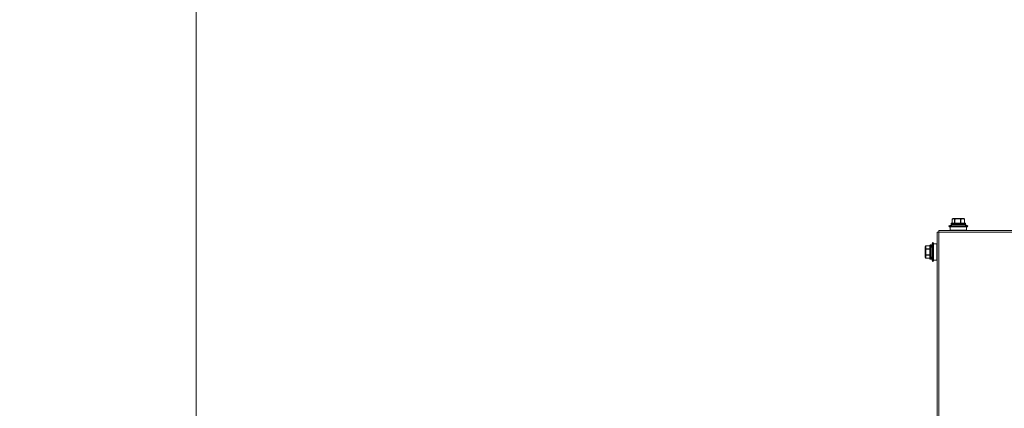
# Model space of a CAD drawing. Header units: millimetres. Extents: x -3034 to 546681, y -100001 to 133386.
# Tile 68 of 124: x 86403 to 87131, y -14740 to -14452. Entities that reach past the tile are written whole.
import ezdxf
from ezdxf.lldxf.tags import DXFTag

# ---------------------------------------------------------------- set-up
doc = ezdxf.new("R2010")
doc.units = ezdxf.units.MM
doc.linetypes.add('ACAD_ISO03W100', pattern=[150, 60, -90])
for name, color, linetype in [('___INST__AR_podstawy', 3, 'Continuous'), ('ELEK CIENKIE', 80, 'Continuous'), ('ELEK ODGROMÓWKA', 214, 'Continuous')]:
    doc.layers.add(name, color=color, linetype=linetype)
doc.layers.add('A-widok', color=7, linetype='Continuous', lineweight=15)
tags = doc.linetypes.add('DASH', pattern=[15, 10, -5]).pattern_tags.tags
tags[6:7] = [DXFTag(74, 4), DXFTag(75, 0), DXFTag(340, '0'), DXFTag(46, 0.0), DXFTag(50, 0.0), DXFTag(44, 0.0), DXFTag(45, 0.0)]
tags[4:5] = [DXFTag(74, 4), DXFTag(75, 0), DXFTag(340, '0'), DXFTag(46, 0.0), DXFTag(50, 0.0), DXFTag(44, 0.0), DXFTag(45, 0.0)]

# ---------------------------------------------------------------- blocks, each defined once
blk = doc.blocks.new('iglice')
at = {"layer": 'ELEK CIENKIE', "color": 232, "linetype": 'ACAD_ISO03W100', "ltscale": 3}
blk.add_circle((-27813.9, 9135.33), 7540, dxfattribs=at)
blk = doc.blocks.new('wentDACH')
at = {"color": 8, "linetype": 'Continuous', "lineweight": 9}
for p, q in [((-98941.7, 28801.21), (-98941.67, 28801.21)), ((-98941.7, 28798.31), (-98941.7, 28801.21)), ((-98941.67, 28798.31), (-98941.67, 28801.21)), ((-98941.58, 28801.45), (-98941.53, 28801.48)), ((-98941.58, 28801.45), (-98941.57, 28801.45)), ((-98941.53, 28801.48), (-98941.46, 28801.53)), ((-98941.46, 28801.53), (-98941.4, 28801.57)), ((-98941.4, 28801.57), (-98941.34, 28801.61)), ((-98940.34, 28801.41), (-98941.35, 28801.41)), ((-98941.34, 28801.61), (-98941.32, 28801.62)), ((-98941.23, 28801.67), (-98941.32, 28801.62)), ((-98941.23, 28801.67), (-98941.22, 28801.67)), ((-98941.23, 28801.67), (-98941.22, 28801.67)), ((-98941.23, 28801.67), (-98941.22, 28801.67)), ((-98933.24, 28801.71), (-98941.08, 28801.71)), ((-98938.97, 28801.67), (-98940.18, 28801.67)), ((-98940.02, 28801.21), (-98939.78, 28801.21)), ((-98940.02, 28798.31), (-98940.02, 28801.21)), ((-98939.78, 28798.31), (-98939.78, 28801.21)), ((-98936.37, 28801.41), (-98938.94, 28801.41)), ((-98934.91, 28801.67), (-98936.31, 28801.67)), ((-98935.54, 28801.21), (-98935.26, 28801.21)), ((-98935.54, 28798.31), (-98935.54, 28801.21)), ((-98935.26, 28798.31), (-98935.26, 28801.21)), ((-98934.75, 28801.41), (-98933.19, 28801.41)), ((-98933.29, 28801.67), (-98933.09, 28801.67)), ((-98933.09, 28801.67), (-98932.99, 28801.62)), ((-98932.99, 28801.62), (-98932.98, 28801.61)), ((-98932.99, 28801.62), (-98932.99, 28801.62)), ((-98932.98, 28801.61), (-98932.91, 28801.57)), ((-98932.91, 28801.57), (-98932.85, 28801.53)), ((-98932.85, 28801.53), (-98932.79, 28801.48)), ((-98932.79, 28801.48), (-98932.74, 28801.45)), ((-98932.74, 28801.45), (-98932.77, 28801.47)), ((-98932.74, 28801.45), (-98932.74, 28801.45)), ((-98932.68, 28801.21), (-98932.62, 28801.21)), ((-98932.68, 28798.31), (-98932.68, 28801.21)), ((-98932.62, 28798.31), (-98932.62, 28801.21)), ((-98951.66, 28791.71), (-98952.86, 28791.71)), ((-98952.86, 27944.11), (-98952.86, 28791.71)), ((-98951.66, 28792.91), (-97905.36, 28792.91)), ((-98951.66, 28791.71), (-98951.66, 28792.91)), ((-98951.66, 28791.71), (-97905.36, 28791.71)), ((-98951.66, 27944.11), (-98951.66, 28791.71)), ((-98930.16, 28796.39), (-98944.16, 28796.39)), ((-98944.16, 28796.39), (-98943.89, 28795.63)), ((-98930.42, 28795.63), (-98943.89, 28795.63)), ((-98943.16, 28795.63), (-98943.16, 28793.21)), ((-98931.16, 28793.21), (-98943.16, 28793.21)), ((-98931.91, 28798.01), (-98942.41, 28798.01)), ((-98942.41, 28798.01), (-98942.41, 28797.71)), ((-98942.41, 28797.71), (-98931.91, 28797.71)), ((-98932.21, 28798.31), (-98942.11, 28798.31)), ((-98942.11, 28797.41), (-98932.21, 28797.41)), ((-98931.91, 28798.01), (-98931.91, 28797.71)), ((-98931.16, 28795.63), (-98931.16, 28793.21)), ((-98930.16, 28796.39), (-98930.42, 28795.63)), ((-98961.66, 28772.99), (-98961.66, 28780.83)), ((-98961.66, 28778.2), (-98961.36, 28778.2)), ((-98961.62, 28780.98), (-98961.41, 28781.33)), ((-98961.62, 28780.91), (-98961.62, 28780.98)), ((-98961.62, 28779.57), (-98961.62, 28778.25)), ((-98961.36, 28778.2), (-98961.62, 28778.25)), ((-98961.15, 28779.05), (-98961.41, 28779.12)), ((-98961.36, 28779.73), (-98961.36, 28781.02)), ((-98961.36, 28778.2), (-98961.36, 28775.62)), ((-98958.26, 28781.48), (-98961.15, 28781.48)), ((-98961.15, 28781.44), (-98961.15, 28781.48)), ((-98958.26, 28781.44), (-98961.15, 28781.44)), ((-98958.26, 28779.31), (-98961.15, 28779.31)), ((-98961.15, 28779.05), (-98961.15, 28779.31)), ((-98958.26, 28779.05), (-98961.15, 28779.05)), ((-98958.26, 28781.86), (-98958.26, 28771.96)), ((-98957.96, 28782.16), (-98957.66, 28782.16)), ((-98957.96, 28782.16), (-98957.96, 28771.66)), ((-98957.66, 28771.66), (-98957.66, 28782.16)), ((-98957.36, 28771.96), (-98957.36, 28781.86)), ((-98956.34, 28783.91), (-98955.58, 28783.64)), ((-98956.34, 28769.91), (-98956.34, 28783.91)), ((-98955.58, 28770.18), (-98955.58, 28783.64)), ((-98955.58, 28782.91), (-98953.16, 28782.91)), ((-98953.16, 28770.91), (-98953.16, 28782.91)), ((-98961.36, 28775.62), (-98961.66, 28775.62)), ((-98961.62, 28775.57), (-98961.62, 28774.26)), ((-98961.62, 28772.84), (-98961.62, 28772.91)), ((-98961.62, 28772.84), (-98961.41, 28772.49)), ((-98961.15, 28774.77), (-98961.41, 28774.7)), ((-98961.36, 28774.09), (-98961.36, 28772.8)), ((-98958.26, 28774.77), (-98961.15, 28774.77)), ((-98961.15, 28774.51), (-98961.15, 28774.77)), ((-98958.26, 28774.51), (-98961.15, 28774.51)), ((-98958.26, 28772.38), (-98961.15, 28772.38)), ((-98961.15, 28772.34), (-98961.15, 28772.38)), ((-98958.26, 28772.34), (-98961.15, 28772.34)), ((-98957.96, 28771.66), (-98957.66, 28771.66)), ((-98956.34, 28769.91), (-98955.58, 28770.18)), ((-98955.58, 28770.91), (-98953.16, 28770.91))]:
    blk.add_line(p, q, dxfattribs=at)
for centre, radius, start, end in [((-98941.4, 28801.21), 0.3, 126.42381, 180), ((-98941.4, 28801.24), 0.277, 175.84074, 186.93359), ((-98941.43, 28801.26), 0.241, 128.5817, 130.95248), ((-98941.43, 28801.26), 0.238, 126.6784, 128.58145), ((-98940.48, 28800.16), 1.69, 116.32917, 120.0415), ((-98941.08, 28801.41), 0.3, 90, 120), ((-98941.07, 28801.46), 0.252, 90.00108, 91.70026), ((-98933.24, 28801.41), 0.3, 60, 90), ((-98932.92, 28801.21), 0.3, 0, 53.57619), ((-98937.16, 28776.63), 20.96, 97.53907, 109.50988), ((-98942.11, 28798.01), 0.3, 90, 180), ((-98942.11, 28797.71), 0.3, 180, 270), ((-98937.16, 28776.63), 20.96, 70.49012, 82.46093), ((-98932.21, 28798.01), 0.3, 0, 90), ((-98932.21, 28797.71), 0.3, 270, 0), ((-98961.36, 28780.83), 0.3, 150, 180), ((-98961.43, 28780.76), 0.226, 170.36621, 179.96619), ((-98961.37, 28780.76), 0.29, 174.90777, 179.99503), ((-98961.43, 28780.76), 0.231, 160.90249, 170.36362), ((-98959.39, 28780.07), 2.38, 157.81943, 159.38354), ((-98961.15, 28781.18), 0.3, 90, 150), ((-98957.96, 28781.86), 0.3, 90, 180), ((-98957.66, 28781.86), 0.3, 0, 90), ((-98936.58, 28776.91), 20.96, 160.49012, 172.46093), ((-98961.37, 28773.06), 0.29, 180.0037, 184.59974), ((-98961.43, 28773.06), 0.226, 180.04026, 190.19775), ((-98961.37, 28773.06), 0.291, 184.60668, 194.43009), ((-98961.36, 28772.99), 0.3, 180, 210), ((-98961.43, 28773.06), 0.232, 190.201, 200.26092), ((-98961.36, 28773.06), 0.293, 194.49254, 210.41502), ((-98978.7, 28865.9), 91.94, 280.70559, 280.87042), ((-98959.37, 28773.76), 2.41, 200.61012, 202.16935), ((-98961.15, 28772.64), 0.3, 210, 270), ((-98957.96, 28771.96), 0.3, 180, 270), ((-98957.66, 28771.96), 0.3, 270, 0), ((-98936.58, 28776.91), 20.96, 187.53907, 199.50988)]:
    blk.add_arc(centre, radius, start, end, dxfattribs=at)
for points, knots in [([(-98941.67, 28801.26), (-98941.67, 28801.29), (-98941.66, 28801.36), (-98941.61, 28801.42), (-98941.59, 28801.44)], [0, 0, 0, 0, 0.508798, 1, 1, 1, 1]), ([(-98941.67, 28801.21), (-98941.65, 28801.23), (-98941.54, 28801.3), (-98941.43, 28801.37), (-98941.35, 28801.41)], [0, 0, 0, 0, 0.258622, 1, 1, 1, 1]), ([(-98941.35, 28801.41), (-98941.35, 28801.45), (-98941.33, 28801.53), (-98941.27, 28801.62), (-98941.18, 28801.69), (-98941.11, 28801.71), (-98941.08, 28801.71)], [0, 0, 0, 0, 0.259185, 0.513105, 0.759396, 1, 1, 1, 1]), ([(-98941.22, 28801.67), (-98941.26, 28801.65), (-98941.33, 28801.57), (-98941.35, 28801.46), (-98941.35, 28801.41)], [0, 0, 0, 0, 0.487682, 1, 1, 1, 1]), ([(-98940.07, 28801.71), (-98940.1, 28801.71), (-98940.18, 28801.69), (-98940.27, 28801.63), (-98940.33, 28801.53), (-98940.34, 28801.45), (-98940.34, 28801.41)], [0, 0, 0, 0, 0.240697, 0.486978, 0.740875, 1, 1, 1, 1]), ([(-98940.34, 28801.41), (-98940.34, 28801.44), (-98940.33, 28801.49), (-98940.29, 28801.56), (-98940.24, 28801.63), (-98940.2, 28801.66), (-98940.18, 28801.67)], [0, 0, 0, 0, 0.250406, 0.503254, 0.75404, 1, 1, 1, 1]), ([(-98940.34, 28801.41), (-98940.31, 28801.4), (-98940.2, 28801.34), (-98940.09, 28801.27), (-98940.02, 28801.21)], [0, 0, 0, 0, 0.241572, 1, 1, 1, 1]), ([(-98940.18, 28801.67), (-98940.16, 28801.68), (-98940.13, 28801.7), (-98940.09, 28801.71), (-98940.07, 28801.71)], [0, 0, 0, 0, 0.512379, 1, 1, 1, 1]), ([(-98940.18, 28801.67), (-98940.15, 28801.66), (-98940.03, 28801.6), (-98939.91, 28801.53), (-98939.83, 28801.47)], [0, 0, 0, 0, 0.241665, 1, 1, 1, 1]), ([(-98940.02, 28801.21), (-98940.01, 28801.26), (-98939.97, 28801.37), (-98939.88, 28801.44), (-98939.83, 28801.47)], [0, 0, 0, 0, 0.499375, 1, 1, 1, 1]), ([(-98939.78, 28801.21), (-98939.79, 28801.23), (-98939.8, 28801.28), (-98939.81, 28801.36), (-98939.83, 28801.42), (-98939.83, 28801.45), (-98939.83, 28801.47)], [0, 0, 0, 0, 0.311011, 0.595499, 0.831048, 1, 1, 1, 1]), ([(-98938.9, 28801.71), (-98938.92, 28801.71), (-98938.94, 28801.7), (-98938.96, 28801.68), (-98938.97, 28801.67)], [0, 0, 0, 0, 0.450321, 1, 1, 1, 1]), ([(-98938.97, 28801.67), (-98938.97, 28801.66), (-98938.97, 28801.62), (-98938.96, 28801.53), (-98938.95, 28801.46), (-98938.94, 28801.41)], [0, 0, 0, 0, 0.177509, 0.414884, 1, 1, 1, 1]), ([(-98938.94, 28801.41), (-98938.94, 28801.45), (-98938.94, 28801.52), (-98938.93, 28801.6), (-98938.93, 28801.66), (-98938.92, 28801.69), (-98938.91, 28801.7), (-98938.91, 28801.71), (-98938.9, 28801.71)], [0, 0, 0, 0, 0.374745, 0.693331, 0.816493, 0.909374, 0.969614, 1, 1, 1, 1]), ([(-98936.34, 28801.71), (-98936.34, 28801.71), (-98936.35, 28801.7), (-98936.35, 28801.69), (-98936.36, 28801.66), (-98936.37, 28801.6), (-98936.37, 28801.52), (-98936.37, 28801.45), (-98936.37, 28801.41)], [0, 0, 0, 0, 0.030416, 0.090737, 0.183718, 0.306963, 0.625593, 1, 1, 1, 1]), ([(-98936.37, 28801.41), (-98936.37, 28801.44), (-98936.36, 28801.48), (-98936.35, 28801.53), (-98936.34, 28801.57), (-98936.32, 28801.62), (-98936.31, 28801.65), (-98936.31, 28801.67)], [0, 0, 0, 0, 0.297271, 0.441547, 0.57721, 0.816523, 1, 1, 1, 1]), ([(-98936.31, 28801.67), (-98936.31, 28801.68), (-98936.32, 28801.7), (-98936.33, 28801.71), (-98936.34, 28801.71)], [0, 0, 0, 0, 0.636177, 1, 1, 1, 1]), ([(-98935.54, 28801.21), (-98935.53, 28801.23), (-98935.51, 28801.29), (-98935.49, 28801.36), (-98935.47, 28801.42), (-98935.45, 28801.45), (-98935.44, 28801.47)], [0, 0, 0, 0, 0.300908, 0.581887, 0.820768, 1, 1, 1, 1]), ([(-98935.44, 28801.47), (-98935.4, 28801.49), (-98935.22, 28801.56), (-98935.04, 28801.63), (-98934.91, 28801.67)], [0, 0, 0, 0, 0.253035, 1, 1, 1, 1]), ([(-98935.26, 28801.21), (-98935.27, 28801.26), (-98935.3, 28801.34), (-98935.38, 28801.42), (-98935.42, 28801.46), (-98935.44, 28801.47)], [0, 0, 0, 0, 0.51005, 0.761443, 1, 1, 1, 1]), ([(-98935.26, 28801.21), (-98935.22, 28801.23), (-98935.05, 28801.3), (-98934.88, 28801.37), (-98934.75, 28801.41)], [0, 0, 0, 0, 0.253258, 1, 1, 1, 1]), ([(-98934.75, 28801.41), (-98934.75, 28801.45), (-98934.76, 28801.53), (-98934.82, 28801.62), (-98934.89, 28801.69), (-98934.96, 28801.71), (-98934.99, 28801.71)], [0, 0, 0, 0, 0.275505, 0.536765, 0.776581, 1, 1, 1, 1]), ([(-98934.99, 28801.71), (-98934.98, 28801.71), (-98934.95, 28801.7), (-98934.92, 28801.68), (-98934.91, 28801.67)], [0, 0, 0, 0, 0.468779, 1, 1, 1, 1]), ([(-98934.91, 28801.67), (-98934.87, 28801.64), (-98934.79, 28801.57), (-98934.76, 28801.46), (-98934.75, 28801.41)], [0, 0, 0, 0, 0.485187, 1, 1, 1, 1]), ([(-98933.43, 28801.71), (-98933.4, 28801.71), (-98933.33, 28801.69), (-98933.25, 28801.62), (-98933.2, 28801.53), (-98933.19, 28801.45), (-98933.19, 28801.41)], [0, 0, 0, 0, 0.223573, 0.463515, 0.72475, 1, 1, 1, 1]), ([(-98933.29, 28801.67), (-98933.3, 28801.68), (-98933.34, 28801.7), (-98933.39, 28801.71), (-98933.43, 28801.71)], [0, 0, 0, 0, 0.252574, 1, 1, 1, 1]), ([(-98933.29, 28801.67), (-98933.26, 28801.66), (-98933.17, 28801.63), (-98933.08, 28801.6), (-98933.01, 28801.57)], [0, 0, 0, 0, 0.248581, 1, 1, 1, 1]), ([(-98933.19, 28801.41), (-98933.19, 28801.44), (-98933.19, 28801.49), (-98933.2, 28801.56), (-98933.23, 28801.62), (-98933.27, 28801.66), (-98933.29, 28801.67)], [0, 0, 0, 0, 0.271827, 0.529056, 0.771486, 1, 1, 1, 1]), ([(-98933.19, 28801.41), (-98933.15, 28801.4), (-98932.97, 28801.34), (-98932.8, 28801.27), (-98932.68, 28801.21)], [0, 0, 0, 0, 0.246934, 1, 1, 1, 1]), ([(-98933.01, 28801.57), (-98932.99, 28801.57), (-98932.91, 28801.53), (-98932.83, 28801.5), (-98932.77, 28801.47)], [0, 0, 0, 0, 0.248651, 1, 1, 1, 1]), ([(-98932.77, 28801.47), (-98932.79, 28801.48), (-98932.86, 28801.53), (-98932.94, 28801.58), (-98932.99, 28801.62)], [0, 0, 0, 0, 0.255592, 1, 1, 1, 1]), ([(-98932.68, 28801.21), (-98932.68, 28801.22), (-98932.67, 28801.29), (-98932.68, 28801.36), (-98932.71, 28801.4)], [0, 0, 0, 0, 0.267465, 1, 1, 1, 1]), ([(-98961.36, 28779.73), (-98961.4, 28779.73), (-98961.47, 28779.72), (-98961.57, 28779.66), (-98961.64, 28779.57), (-98961.66, 28779.5), (-98961.66, 28779.47)], [0, 0, 0, 0, 0.266369, 0.523411, 0.766776, 1, 1, 1, 1]), ([(-98961.66, 28779.47), (-98961.66, 28779.49), (-98961.65, 28779.52), (-98961.63, 28779.55), (-98961.62, 28779.57)], [0, 0, 0, 0, 0.480242, 1, 1, 1, 1]), ([(-98961.62, 28778.25), (-98961.62, 28778.25), (-98961.64, 28778.24), (-98961.66, 28778.22), (-98961.66, 28778.2)], [0, 0, 0, 0, 0.320641, 1, 1, 1, 1]), ([(-98961.64, 28780.84), (-98961.64, 28780.86), (-98961.61, 28780.92), (-98961.51, 28781), (-98961.42, 28781.02), (-98961.36, 28781.02)], [0, 0, 0, 0, 0.236651, 0.483944, 1, 1, 1, 1]), ([(-98961.36, 28781.02), (-98961.38, 28781.02), (-98961.44, 28781.02), (-98961.53, 28781), (-98961.59, 28780.95), (-98961.62, 28780.91)], [0, 0, 0, 0, 0.266728, 0.522071, 1, 1, 1, 1]), ([(-98961.62, 28779.57), (-98961.59, 28779.61), (-98961.51, 28779.69), (-98961.41, 28779.72), (-98961.36, 28779.73)], [0, 0, 0, 0, 0.491984, 1, 1, 1, 1]), ([(-98961.41, 28779.12), (-98961.43, 28779.16), (-98961.51, 28779.3), (-98961.58, 28779.45), (-98961.62, 28779.57)], [0, 0, 0, 0, 0.254892, 1, 1, 1, 1]), ([(-98961.59, 28780.97), (-98961.58, 28781), (-98961.53, 28781.12), (-98961.46, 28781.25), (-98961.41, 28781.33)], [0, 0, 0, 0, 0.246008, 1, 1, 1, 1]), ([(-98961.15, 28781.44), (-98961.18, 28781.45), (-98961.23, 28781.45), (-98961.31, 28781.43), (-98961.37, 28781.39), (-98961.4, 28781.35), (-98961.41, 28781.33)], [0, 0, 0, 0, 0.267241, 0.52245, 0.765558, 1, 1, 1, 1]), ([(-98961.15, 28779.31), (-98961.21, 28779.3), (-98961.31, 28779.26), (-98961.39, 28779.17), (-98961.41, 28779.12)], [0, 0, 0, 0, 0.504746, 1, 1, 1, 1]), ([(-98961.36, 28781.02), (-98961.34, 28781.06), (-98961.28, 28781.2), (-98961.21, 28781.34), (-98961.15, 28781.44)], [0, 0, 0, 0, 0.244998, 1, 1, 1, 1]), ([(-98961.15, 28779.31), (-98961.17, 28779.34), (-98961.25, 28779.48), (-98961.32, 28779.62), (-98961.36, 28779.73)], [0, 0, 0, 0, 0.255256, 1, 1, 1, 1]), ([(-98961.66, 28775.62), (-98961.66, 28775.61), (-98961.65, 28775.59), (-98961.63, 28775.58), (-98961.62, 28775.57)], [0, 0, 0, 0, 0.200632, 1, 1, 1, 1]), ([(-98961.62, 28774.26), (-98961.63, 28774.27), (-98961.65, 28774.3), (-98961.66, 28774.34), (-98961.66, 28774.35)], [0, 0, 0, 0, 0.519684, 1, 1, 1, 1]), ([(-98961.66, 28774.35), (-98961.66, 28774.32), (-98961.64, 28774.25), (-98961.57, 28774.16), (-98961.47, 28774.11), (-98961.4, 28774.09), (-98961.36, 28774.09)], [0, 0, 0, 0, 0.233383, 0.47687, 0.733878, 1, 1, 1, 1]), ([(-98961.36, 28772.8), (-98961.42, 28772.8), (-98961.54, 28772.83), (-98961.62, 28772.93), (-98961.64, 28772.98)], [0, 0, 0, 0, 0.519404, 1, 1, 1, 1]), ([(-98961.62, 28774.26), (-98961.6, 28774.29), (-98961.54, 28774.45), (-98961.47, 28774.59), (-98961.41, 28774.7)], [0, 0, 0, 0, 0.244927, 1, 1, 1, 1]), ([(-98961.36, 28774.09), (-98961.38, 28774.09), (-98961.44, 28774.11), (-98961.51, 28774.14), (-98961.57, 28774.19), (-98961.6, 28774.23), (-98961.62, 28774.26)], [0, 0, 0, 0, 0.25328, 0.508466, 0.758593, 1, 1, 1, 1]), ([(-98961.62, 28772.91), (-98961.59, 28772.87), (-98961.51, 28772.81), (-98961.41, 28772.8), (-98961.36, 28772.8)], [0, 0, 0, 0, 0.479185, 1, 1, 1, 1]), ([(-98961.41, 28772.49), (-98961.43, 28772.52), (-98961.5, 28772.64), (-98961.56, 28772.76), (-98961.59, 28772.85)], [0, 0, 0, 0, 0.2544, 1, 1, 1, 1]), ([(-98961.15, 28774.51), (-98961.21, 28774.52), (-98961.31, 28774.57), (-98961.39, 28774.65), (-98961.41, 28774.7)], [0, 0, 0, 0, 0.504746, 1, 1, 1, 1]), ([(-98961.15, 28772.38), (-98961.18, 28772.37), (-98961.23, 28772.37), (-98961.31, 28772.39), (-98961.37, 28772.43), (-98961.4, 28772.47), (-98961.41, 28772.49)], [0, 0, 0, 0, 0.267241, 0.52245, 0.765558, 1, 1, 1, 1]), ([(-98961.36, 28774.09), (-98961.34, 28774.13), (-98961.28, 28774.27), (-98961.21, 28774.41), (-98961.15, 28774.51)], [0, 0, 0, 0, 0.244993, 1, 1, 1, 1]), ([(-98961.15, 28772.38), (-98961.17, 28772.41), (-98961.25, 28772.55), (-98961.32, 28772.69), (-98961.36, 28772.8)], [0, 0, 0, 0, 0.255188, 1, 1, 1, 1])]:
    blk.add_open_spline(points, degree=3, knots=knots, dxfattribs=at)
for points in [[(-98941.07, 28801.71), (-98941.12, 28801.71), (-98941.17, 28801.7), (-98941.22, 28801.67)], [(-98939.83, 28801.47), (-98939.55, 28801.55), (-98939.26, 28801.62), (-98938.97, 28801.67)], [(-98939.78, 28801.21), (-98939.5, 28801.29), (-98939.22, 28801.36), (-98938.94, 28801.41)], [(-98936.37, 28801.41), (-98936.09, 28801.36), (-98935.81, 28801.29), (-98935.54, 28801.21)], [(-98936.31, 28801.67), (-98936.02, 28801.62), (-98935.73, 28801.55), (-98935.44, 28801.47)], [(-98932.74, 28801.45), (-98932.75, 28801.45), (-98932.76, 28801.46), (-98932.77, 28801.47)], [(-98932.71, 28801.4), (-98932.72, 28801.42), (-98932.73, 28801.43), (-98932.74, 28801.45)], [(-98961.62, 28780.91), (-98961.64, 28780.87), (-98961.65, 28780.83), (-98961.66, 28780.79)], [(-98961.62, 28778.25), (-98961.56, 28778.55), (-98961.49, 28778.84), (-98961.41, 28779.12)], [(-98961.36, 28778.2), (-98961.3, 28778.49), (-98961.23, 28778.77), (-98961.15, 28779.05)], [(-98961.41, 28774.7), (-98961.49, 28774.99), (-98961.56, 28775.28), (-98961.62, 28775.57)], [(-98961.15, 28774.77), (-98961.23, 28775.05), (-98961.3, 28775.33), (-98961.36, 28775.62)]]:
    blk.add_open_spline(points, degree=3, dxfattribs=at)

msp = doc.modelspace()

# ---------------------------------------------------------------- linework, layer by layer
at = {"layer": 'A-widok', "color": 252, "linetype": 'DASH', "ltscale": 15, "true_color": 0x939393}
msp.add_lwpolyline([(86533.102, -15958.032), (90733.102, -15958.032), (90733.102, -13658.032), (86533.102, -13658.032)], close=True, dxfattribs=at)

# ---------------------------------------------------------------- block references
at = {"layer": '___INST__AR_podstawy', "color": 210, "lineweight": 40}
msp.add_blockref('wentDACH', (186034.592, -43400.942), dxfattribs=at)
at = {"layer": 'ELEK ODGROMÓWKA'}
msp.add_blockref('iglice', (111335.99, -24243.943), dxfattribs=at)

doc.saveas('drawing.dxf')
